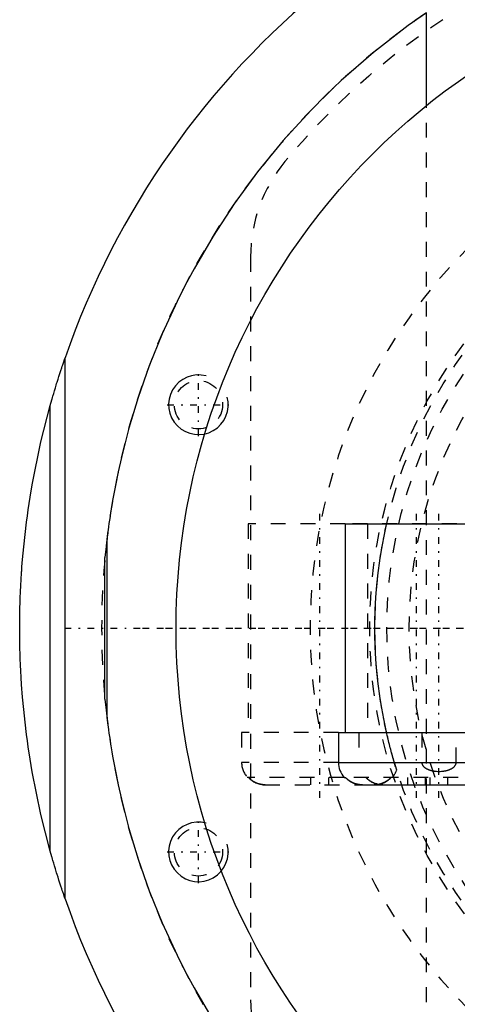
# Model space of a CAD drawing. Extents: x -906 to 181, y -120 to 120.
# Tile 2 of 12: x -906 to -876, y -25 to 41. Entities that reach past the tile are written whole.
import ezdxf

# ---------------------------------------------------------------- set-up
doc = ezdxf.new("R2010")
doc.units = 0
doc.linetypes.add('CENTER', pattern=[1.5, 0.45, -0.5, 0.05, -0.5])
doc.linetypes.add('DASHED', pattern=[2, 1, -1])
for name, color, linetype in [('AM_0', 7, 'CONTINUOUS'), ('AM_10', 7, 'CONTINUOUS'), ('AM_3', 7, 'DASHED'), ('AM_7', 7, 'CENTER')]:
    doc.layers.add(name, color=color, linetype=linetype)

msp = doc.modelspace()

# ---------------------------------------------------------------- linework, layer by layer
at = {"layer": 'AM_0', "color": 7, "linetype": 'CONTINUOUS'}
for p, q in [((-878.188, 35.077), (-878.188, 41.297)), ((-902.45, -18.145), (-902.45, 18.145)), ((-903.45, -14.946), (-903.45, 14.946)), ((-883.65, 7), (-883.65, -7)), ((-883.65, 7), (-874.156, 7)), ((-899.633, 6.047), (-899.773, 4.759)), ((-899.633, -6.047), (-899.633, 6.047)), ((-899.773, -4.759), (-899.773, 4.759)), ((-899.773, -4.759), (-899.633, -6.047)), ((-884.1, -7), (-884.1, -9)), ((-884.1, -7), (-874.156, -7)), ((-884.1, -9), (-873.6, -9)), ((-883.718, -10), (-883.634, -10)), ((-882.49, -10.5), (-875.172, -10.5))]:
    msp.add_line(p, q, dxfattribs=at)
for points in [[(-878.188, 41.297, 0), (-879.41, 40.436, 0), (-881.737, 38.636, 0), (-883.911, 36.743, 0), (-884.941, 35.765, 0), (-885.933, 34.768, 0), (-887.804, 32.724, 0), (-889.523, 30.625, 0), (-891.094, 28.483, 0), (-892.517, 26.311, 0), (-893.795, 24.124, 0), (-894.381, 23.029, 0), (-894.932, 21.935, 0), (-895.931, 19.757, 0), (-896.799, 17.603, 0), (-897.541, 15.488, 0), (-898.163, 13.428, 0), (-898.671, 11.452, 0), (-898.884, 10.505, 0), (-899.072, 9.59, 0), (-899.259, 8.574, 0), (-899.307, 8.296, 0), (-899.352, 8.026, 0), (-899.373, 7.893, 0), (-899.394, 7.762, 0), (-899.433, 7.508, 0), (-899.47, 7.263, 0), (-899.504, 7.028, 0), (-899.534, 6.807, 0), (-899.562, 6.601, 0), (-899.575, 6.504, 0), (-899.587, 6.413, 0), (-899.608, 6.246, 0), (-899.626, 6.106, 0), (-899.633, 6.047, 0)], [(-903.45, 14.946, 0), (-903.45, 14.946, 0), (-903.449, 14.947, 0), (-903.449, 14.948, 0), (-903.449, 14.948, 0), (-903.449, 14.948, 0), (-903.449, 14.949, 0), (-903.448, 14.95, 0), (-903.448, 14.951, 0), (-903.448, 14.953, 0), (-903.447, 14.954, 0), (-903.447, 14.955, 0), (-903.447, 14.955, 0), (-903.447, 14.957, 0), (-903.446, 14.958, 0), (-903.446, 14.96, 0), (-903.445, 14.962, 0), (-903.445, 14.964, 0), (-903.444, 14.965, 0), (-903.444, 14.966, 0), (-903.444, 14.968, 0), (-903.443, 14.97, 0), (-903.443, 14.971, 0), (-903.442, 14.972, 0), (-903.442, 14.975, 0), (-903.441, 14.977, 0), (-903.441, 14.978, 0), (-903.44, 14.98, 0), (-903.44, 14.982, 0), (-903.439, 14.985, 0), (-903.438, 14.987, 0), (-903.437, 14.99, 0), (-903.437, 14.993, 0), (-903.436, 14.994, 0), (-903.436, 14.996, 0), (-903.435, 14.999, 0), (-903.434, 15.002, 0), (-903.431, 15.013, 0), (-903.425, 15.032, 0), (-903.42, 15.053, 0), (-903.414, 15.074, 0), (-903.41, 15.086, 0), (-903.407, 15.097, 0), (-903.4, 15.121, 0), (-903.393, 15.147, 0), (-903.386, 15.173, 0), (-903.378, 15.2, 0), (-903.37, 15.227, 0), (-903.366, 15.241, 0), (-903.362, 15.255, 0), (-903.354, 15.284, 0), (-903.346, 15.313, 0), (-903.342, 15.327, 0), (-903.337, 15.342, 0), (-903.329, 15.371, 0), (-903.321, 15.4, 0), (-903.316, 15.415, 0), (-903.312, 15.429, 0), (-903.304, 15.458, 0), (-903.296, 15.487, 0), (-903.267, 15.586, 0), (-903.215, 15.761, 0), (-903.161, 15.942, 0), (-903.105, 16.128, 0), (-903.047, 16.318, 0), (-903.017, 16.414, 0), (-902.987, 16.51, 0), (-902.926, 16.705, 0), (-902.864, 16.901, 0), (-902.801, 17.097, 0), (-902.737, 17.293, 0), (-902.673, 17.487, 0), (-902.641, 17.584, 0), (-902.609, 17.68, 0), (-902.545, 17.869, 0), (-902.481, 18.054, 0), (-902.45, 18.145, 0)], [(-905.5, 0, 0), (-905.5, 0.012, 0), (-905.5, 0.035, 0), (-905.5, 0.058, 0), (-905.5, 0.07, 0), (-905.5, 0.082, 0), (-905.5, 0.105, 0), (-905.5, 0.128, 0), (-905.5, 0.152, 0), (-905.5, 0.175, 0), (-905.5, 0.199, 0), (-905.5, 0.21, 0), (-905.5, 0.222, 0), (-905.499, 0.245, 0), (-905.499, 0.269, 0), (-905.499, 0.292, 0), (-905.499, 0.315, 0), (-905.499, 0.339, 0), (-905.499, 0.35, 0), (-905.499, 0.362, 0), (-905.499, 0.385, 0), (-905.498, 0.409, 0), (-905.498, 0.42, 0), (-905.498, 0.432, 0), (-905.498, 0.455, 0), (-905.498, 0.479, 0), (-905.498, 0.49, 0), (-905.498, 0.502, 0), (-905.498, 0.525, 0), (-905.497, 0.549, 0), (-905.497, 0.572, 0), (-905.497, 0.595, 0), (-905.497, 0.619, 0), (-905.496, 0.631, 0), (-905.496, 0.642, 0), (-905.496, 0.666, 0), (-905.496, 0.689, 0), (-905.495, 0.712, 0), (-905.495, 0.736, 0), (-905.495, 0.759, 0), (-905.495, 0.771, 0), (-905.494, 0.782, 0), (-905.494, 0.806, 0), (-905.494, 0.829, 0), (-905.493, 0.852, 0), (-905.493, 0.876, 0), (-905.493, 0.899, 0), (-905.493, 0.911, 0), (-905.492, 0.922, 0), (-905.492, 0.946, 0), (-905.492, 0.969, 0), (-905.49, 1.051, 0), (-905.487, 1.191, 0), (-905.486, 1.261, 0), (-905.484, 1.331, 0), (-905.481, 1.471, 0), (-905.477, 1.611, 0), (-905.472, 1.751, 0), (-905.468, 1.891, 0), (-905.463, 2.031, 0), (-905.46, 2.101, 0), (-905.458, 2.171, 0), (-905.452, 2.311, 0), (-905.446, 2.451, 0), (-905.443, 2.521, 0), (-905.439, 2.591, 0), (-905.433, 2.731, 0), (-905.426, 2.871, 0), (-905.422, 2.941, 0), (-905.418, 3.011, 0), (-905.41, 3.151, 0), (-905.402, 3.291, 0), (-905.394, 3.431, 0), (-905.385, 3.571, 0), (-905.376, 3.71, 0), (-905.371, 3.78, 0), (-905.366, 3.85, 0), (-905.356, 3.99, 0), (-905.346, 4.13, 0), (-905.307, 4.619, 0), (-905.231, 5.456, 0), (-905.142, 6.292, 0), (-905.041, 7.126, 0), (-904.985, 7.543, 0), (-904.926, 7.959, 0), (-904.799, 8.79, 0), (-904.66, 9.619, 0), (-904.073, 12.502, 0), (-903.45, 14.946, 0)], [(-903.45, -14.946, 0), (-904.073, -12.502, 0), (-904.66, -9.619, 0), (-904.799, -8.79, 0), (-904.926, -7.959, 0), (-904.985, -7.543, 0), (-905.041, -7.126, 0), (-905.142, -6.292, 0), (-905.231, -5.456, 0), (-905.307, -4.619, 0), (-905.371, -3.78, 0), (-905.402, -3.291, 0), (-905.41, -3.151, 0), (-905.418, -3.011, 0), (-905.422, -2.941, 0), (-905.426, -2.871, 0), (-905.433, -2.731, 0), (-905.439, -2.591, 0), (-905.443, -2.521, 0), (-905.446, -2.451, 0), (-905.452, -2.311, 0), (-905.458, -2.171, 0), (-905.46, -2.101, 0), (-905.463, -2.031, 0), (-905.468, -1.891, 0), (-905.472, -1.751, 0), (-905.477, -1.611, 0), (-905.481, -1.471, 0), (-905.484, -1.331, 0), (-905.486, -1.261, 0), (-905.487, -1.191, 0), (-905.49, -1.051, 0), (-905.493, -0.911, 0), (-905.494, -0.829, 0), (-905.494, -0.806, 0), (-905.494, -0.782, 0), (-905.495, -0.771, 0), (-905.495, -0.759, 0), (-905.495, -0.736, 0), (-905.495, -0.712, 0), (-905.496, -0.689, 0), (-905.496, -0.666, 0), (-905.496, -0.642, 0), (-905.496, -0.631, 0), (-905.497, -0.619, 0), (-905.497, -0.595, 0), (-905.497, -0.572, 0), (-905.497, -0.549, 0), (-905.498, -0.525, 0), (-905.498, -0.502, 0), (-905.498, -0.49, 0), (-905.498, -0.479, 0), (-905.498, -0.455, 0), (-905.498, -0.432, 0), (-905.498, -0.42, 0), (-905.498, -0.409, 0), (-905.499, -0.385, 0), (-905.499, -0.362, 0), (-905.499, -0.35, 0), (-905.499, -0.339, 0), (-905.499, -0.315, 0), (-905.499, -0.292, 0), (-905.499, -0.269, 0), (-905.499, -0.245, 0), (-905.5, -0.222, 0), (-905.5, -0.21, 0), (-905.5, -0.199, 0), (-905.5, -0.175, 0), (-905.5, -0.152, 0), (-905.5, -0.128, 0), (-905.5, -0.105, 0), (-905.5, -0.082, 0), (-905.5, -0.07, 0), (-905.5, -0.058, 0), (-905.5, -0.035, 0), (-905.5, -0.012, 0), (-905.5, 0, 0)], [(-899.633, -6.047, 0), (-899.626, -6.106, 0), (-899.608, -6.246, 0), (-899.587, -6.413, 0), (-899.575, -6.504, 0), (-899.562, -6.601, 0), (-899.534, -6.807, 0), (-899.504, -7.028, 0), (-899.47, -7.263, 0), (-899.433, -7.508, 0), (-899.394, -7.762, 0), (-899.373, -7.893, 0), (-899.352, -8.026, 0), (-899.307, -8.296, 0), (-899.259, -8.574, 0), (-899.072, -9.59, 0), (-898.884, -10.505, 0), (-898.671, -11.452, 0), (-898.163, -13.428, 0), (-897.541, -15.488, 0), (-896.799, -17.603, 0), (-895.931, -19.757, 0), (-894.932, -21.935, 0), (-894.381, -23.029, 0), (-893.795, -24.124, 0), (-892.517, -26.311, 0)], [(-882.49, -10.5, 0), (-882.524, -10.5, 0), (-882.594, -10.497, 0), (-882.666, -10.49, 0), (-882.702, -10.486, 0), (-882.738, -10.48, 0), (-882.811, -10.467, 0), (-882.882, -10.451, 0), (-882.952, -10.431, 0), (-883.019, -10.409, 0), (-883.084, -10.384, 0), (-883.115, -10.371, 0), (-883.147, -10.357, 0), (-883.211, -10.325, 0), (-883.274, -10.29, 0), (-883.337, -10.252, 0), (-883.397, -10.211, 0), (-883.456, -10.167, 0), (-883.484, -10.144, 0), (-883.511, -10.121, 0), (-883.562, -10.074, 0), (-883.61, -10.026, 0), (-883.634, -10, 0)], [(-902.45, -18.145, 0), (-902.481, -18.054, 0), (-902.545, -17.869, 0), (-902.609, -17.68, 0), (-902.641, -17.584, 0), (-902.673, -17.487, 0), (-902.737, -17.293, 0), (-902.801, -17.097, 0), (-902.864, -16.901, 0), (-902.926, -16.705, 0), (-902.987, -16.51, 0), (-903.017, -16.414, 0), (-903.047, -16.318, 0), (-903.105, -16.128, 0), (-903.161, -15.942, 0), (-903.215, -15.761, 0), (-903.267, -15.586, 0), (-903.296, -15.487, 0), (-903.304, -15.458, 0), (-903.312, -15.429, 0), (-903.316, -15.415, 0), (-903.321, -15.4, 0), (-903.329, -15.371, 0), (-903.337, -15.342, 0), (-903.342, -15.327, 0), (-903.346, -15.313, 0), (-903.354, -15.284, 0), (-903.362, -15.255, 0), (-903.366, -15.241, 0), (-903.37, -15.227, 0), (-903.378, -15.2, 0), (-903.386, -15.173, 0), (-903.393, -15.147, 0), (-903.4, -15.121, 0), (-903.407, -15.097, 0), (-903.41, -15.086, 0), (-903.414, -15.074, 0), (-903.42, -15.053, 0), (-903.425, -15.032, 0), (-903.431, -15.013, 0), (-903.434, -15.002, 0), (-903.435, -14.999, 0), (-903.436, -14.996, 0), (-903.436, -14.994, 0), (-903.437, -14.993, 0), (-903.437, -14.99, 0), (-903.438, -14.987, 0), (-903.439, -14.985, 0), (-903.44, -14.982, 0), (-903.44, -14.98, 0), (-903.441, -14.978, 0), (-903.441, -14.977, 0), (-903.442, -14.975, 0), (-903.442, -14.972, 0), (-903.443, -14.971, 0), (-903.443, -14.97, 0), (-903.444, -14.968, 0), (-903.444, -14.966, 0), (-903.444, -14.965, 0), (-903.445, -14.964, 0), (-903.445, -14.962, 0), (-903.446, -14.96, 0), (-903.446, -14.958, 0), (-903.447, -14.957, 0), (-903.447, -14.955, 0), (-903.447, -14.955, 0), (-903.447, -14.954, 0), (-903.448, -14.953, 0), (-903.448, -14.951, 0), (-903.448, -14.95, 0), (-903.449, -14.949, 0), (-903.449, -14.948, 0), (-903.449, -14.948, 0), (-903.449, -14.948, 0), (-903.449, -14.947, 0), (-903.45, -14.946, 0), (-903.45, -14.946, 0)]]:
    msp.add_polyline3d(points, dxfattribs=at)
msp.add_circle((-850, 0), 45, dxfattribs=at)
for centre, radius, start, end in [((-850, 0), 55.5, 97.25319, 160.91684), ((-882.6, -9), 1.5, 180, 221.81031), ((-850, 0), 55.5, 199.08316, 262.74681)]:
    msp.add_arc(centre, radius, start, end, dxfattribs=at)
at = {"layer": 'AM_10', "color": 7, "linetype": 'CONTINUOUS'}
for centre in [(-893.5, 15), (-893.5, -15)]:
    msp.add_arc(centre, 2, 75, 15, dxfattribs=at)
at = {"layer": 'AM_3', "color": 6, "linetype": 'DASHED'}
for p, q in [((-878.188, -35.077), (-878.188, 35.077)), ((-890, 24.92), (-890, -24.92)), ((-890.15, 7), (-890.15, -7)), ((-883.65, 7), (-890.15, 7)), ((-874.156, 7), (-883.65, 7)), ((-882.15, 7), (-882.15, -7)), ((-890.6, -7), (-890.6, -9)), ((-884.1, -7), (-890.6, -7)), ((-882.725, -7), (-882.725, -9)), ((-878.502, -7), (-878.502, -9)), ((-876.198, -9), (-876.198, -7)), ((-884.1, -9), (-890.6, -9)), ((-880.188, -9.507), (-880.343, -9)), ((-883.718, -10), (-890.218, -10)), ((-889.028, -10.5), (-882.49, -10.5)), ((-885.95, -10.5), (-885.95, -10)), ((-884.75, -10.5), (-884.75, -10)), ((-874.066, -10), (-883.634, -10)), ((-882.49, -10.5), (-882.528, -10.5)), ((-882.235, -10.028), (-882.261, -10)), ((-881.672, -10.5), (-881.71, -10.5)), ((-879.45, -10.5), (-879.45, -10)), ((-878.25, -10.5), (-878.25, -10)), ((-877.95, -10.5), (-877.95, -10)), ((-876.75, -10.5), (-876.75, -10))]:
    msp.add_line(p, q, dxfattribs=at)
for points in [[(-880.866, -7, 0), (-880.878, -6.948, 0), (-880.901, -6.844, 0), (-880.925, -6.738, 0), (-880.936, -6.684, 0), (-880.948, -6.63, 0), (-880.971, -6.521, 0), (-880.994, -6.41, 0), (-881.017, -6.297, 0), (-881.04, -6.183, 0), (-881.063, -6.068, 0), (-881.074, -6.01, 0), (-881.085, -5.951, 0), (-881.108, -5.834, 0), (-881.13, -5.715, 0), (-881.152, -5.594, 0), (-881.173, -5.473, 0), (-881.195, -5.35, 0), (-881.205, -5.288, 0), (-881.216, -5.226, 0), (-881.236, -5.101, 0), (-881.257, -4.974, 0), (-881.267, -4.911, 0), (-881.325, -4.523, 0), (-881.43, -3.724, 0), (-881.517, -2.903, 0), (-881.582, -2.071, 0), (-881.626, -1.236, 0), (-881.647, -0.408, 0), (-881.65, 0, 0), (-881.647, 0.408, 0), (-881.626, 1.236, 0), (-881.582, 2.071, 0), (-881.517, 2.903, 0), (-881.43, 3.724, 0), (-881.325, 4.523, 0), (-881.267, 4.911, 0), (-881.257, 4.974, 0), (-881.236, 5.101, 0), (-881.216, 5.226, 0), (-881.205, 5.288, 0), (-881.195, 5.35, 0), (-881.173, 5.473, 0), (-881.152, 5.594, 0), (-881.13, 5.715, 0), (-881.108, 5.834, 0), (-881.085, 5.951, 0), (-881.074, 6.01, 0), (-881.063, 6.068, 0), (-881.04, 6.183, 0), (-881.017, 6.297, 0), (-880.994, 6.41, 0), (-880.971, 6.521, 0), (-880.948, 6.63, 0), (-880.936, 6.684, 0), (-880.925, 6.738, 0), (-880.901, 6.844, 0), (-880.878, 6.948, 0), (-880.866, 7, 0)], [(-880.343, -9, 0), (-880.357, -8.954, 0), (-880.384, -8.861, 0), (-880.412, -8.764, 0), (-880.427, -8.715, 0), (-880.441, -8.665, 0), (-880.47, -8.562, 0), (-880.499, -8.457, 0), (-880.529, -8.35, 0), (-880.558, -8.241, 0), (-880.588, -8.129, 0), (-880.603, -8.073, 0), (-880.618, -8.016, 0), (-880.648, -7.901, 0), (-880.678, -7.784, 0), (-880.708, -7.666, 0), (-880.737, -7.547, 0), (-880.766, -7.426, 0), (-880.781, -7.366, 0), (-880.795, -7.305, 0), (-880.824, -7.184, 0), (-880.852, -7.061, 0), (-880.866, -7, 0)], [(-878.502, -9, 0), (-878.502, -9.002, 0), (-878.502, -9.006, 0), (-878.502, -9.01, 0), (-878.502, -9.013, 0), (-878.502, -9.015, 0), (-878.502, -9.019, 0), (-878.502, -9.023, 0), (-878.501, -9.028, 0), (-878.501, -9.032, 0), (-878.5, -9.036, 0), (-878.5, -9.039, 0), (-878.5, -9.041, 0), (-878.499, -9.045, 0), (-878.499, -9.05, 0), (-878.498, -9.054, 0), (-878.497, -9.059, 0), (-878.496, -9.063, 0), (-878.496, -9.065, 0), (-878.495, -9.067, 0), (-878.494, -9.072, 0), (-878.493, -9.076, 0), (-878.493, -9.078, 0), (-878.492, -9.081, 0), (-878.491, -9.085, 0), (-878.49, -9.089, 0), (-878.489, -9.091, 0), (-878.489, -9.093, 0), (-878.488, -9.098, 0), (-878.486, -9.102, 0), (-878.481, -9.116, 0), (-878.472, -9.139, 0), (-878.46, -9.163, 0), (-878.447, -9.186, 0), (-878.432, -9.209, 0), (-878.425, -9.22, 0), (-878.417, -9.23, 0), (-878.4, -9.25, 0), (-878.383, -9.269, 0), (-878.365, -9.287, 0), (-878.346, -9.305, 0), (-878.326, -9.322, 0), (-878.316, -9.331, 0), (-878.305, -9.339, 0), (-878.283, -9.355, 0), (-878.261, -9.371, 0), (-878.25, -9.378, 0), (-878.239, -9.385, 0), (-878.217, -9.399, 0), (-878.195, -9.411, 0), (-878.184, -9.417, 0), (-878.173, -9.423, 0), (-878.151, -9.434, 0), (-878.128, -9.445, 0), (-878.105, -9.456, 0), (-878.081, -9.466, 0), (-878.058, -9.476, 0), (-878.046, -9.481, 0), (-878.034, -9.485, 0), (-878.009, -9.494, 0), (-877.984, -9.503, 0), (-877.959, -9.511, 0), (-877.934, -9.519, 0), (-877.909, -9.526, 0), (-877.896, -9.53, 0), (-877.883, -9.533, 0), (-877.857, -9.54, 0), (-877.831, -9.546, 0), (-877.805, -9.552, 0), (-877.779, -9.558, 0), (-877.753, -9.563, 0), (-877.74, -9.565, 0), (-877.726, -9.568, 0), (-877.7, -9.572, 0), (-877.674, -9.576, 0), (-877.647, -9.58, 0), (-877.621, -9.583, 0), (-877.594, -9.586, 0), (-877.581, -9.588, 0), (-877.568, -9.589, 0), (-877.542, -9.591, 0), (-877.516, -9.593, 0), (-877.425, -9.598, 0), (-877.35, -9.599, 0), (-877.275, -9.598, 0), (-877.184, -9.593, 0), (-877.158, -9.591, 0), (-877.132, -9.589, 0), (-877.119, -9.588, 0), (-877.106, -9.586, 0), (-877.079, -9.583, 0), (-877.053, -9.58, 0), (-877.026, -9.576, 0), (-877, -9.572, 0), (-876.974, -9.568, 0), (-876.96, -9.565, 0), (-876.947, -9.563, 0), (-876.921, -9.558, 0), (-876.895, -9.552, 0), (-876.869, -9.546, 0), (-876.843, -9.54, 0), (-876.817, -9.533, 0), (-876.804, -9.53, 0), (-876.791, -9.526, 0), (-876.766, -9.519, 0), (-876.741, -9.511, 0), (-876.716, -9.503, 0), (-876.691, -9.494, 0), (-876.666, -9.485, 0), (-876.654, -9.481, 0), (-876.642, -9.476, 0), (-876.619, -9.466, 0), (-876.595, -9.456, 0), (-876.572, -9.445, 0), (-876.549, -9.434, 0), (-876.527, -9.423, 0), (-876.516, -9.417, 0), (-876.505, -9.411, 0), (-876.483, -9.399, 0), (-876.461, -9.385, 0), (-876.45, -9.378, 0), (-876.439, -9.371, 0), (-876.417, -9.355, 0), (-876.395, -9.339, 0), (-876.384, -9.331, 0), (-876.374, -9.322, 0), (-876.354, -9.305, 0), (-876.335, -9.287, 0), (-876.317, -9.269, 0), (-876.3, -9.25, 0), (-876.283, -9.23, 0), (-876.275, -9.22, 0), (-876.268, -9.209, 0), (-876.253, -9.186, 0), (-876.24, -9.163, 0), (-876.228, -9.139, 0), (-876.222, -9.126, 0), (-876.221, -9.122, 0), (-876.219, -9.118, 0), (-876.219, -9.116, 0), (-876.218, -9.114, 0), (-876.217, -9.11, 0), (-876.215, -9.106, 0), (-876.214, -9.102, 0), (-876.212, -9.098, 0), (-876.211, -9.093, 0), (-876.211, -9.091, 0), (-876.21, -9.089, 0), (-876.209, -9.085, 0), (-876.208, -9.081, 0), (-876.207, -9.078, 0), (-876.207, -9.076, 0), (-876.206, -9.072, 0), (-876.205, -9.067, 0), (-876.204, -9.065, 0), (-876.204, -9.063, 0), (-876.203, -9.059, 0), (-876.202, -9.054, 0), (-876.201, -9.05, 0), (-876.201, -9.045, 0), (-876.2, -9.041, 0), (-876.2, -9.039, 0), (-876.2, -9.036, 0), (-876.199, -9.032, 0), (-876.199, -9.028, 0), (-876.198, -9.023, 0), (-876.198, -9.019, 0), (-876.198, -9.015, 0), (-876.198, -9.013, 0), (-876.198, -9.01, 0), (-876.198, -9.006, 0), (-876.198, -9.002, 0), (-876.198, -9, 0)], [(-890.134, -10, 0), (-890.11, -10.026, 0), (-890.062, -10.074, 0), (-890.011, -10.121, 0), (-889.984, -10.144, 0), (-889.956, -10.167, 0), (-889.897, -10.211, 0), (-889.837, -10.252, 0), (-889.774, -10.29, 0), (-889.711, -10.325, 0), (-889.647, -10.357, 0), (-889.615, -10.371, 0), (-889.584, -10.384, 0), (-889.519, -10.409, 0), (-889.452, -10.431, 0), (-889.382, -10.451, 0), (-889.311, -10.467, 0), (-889.238, -10.48, 0), (-889.202, -10.486, 0), (-889.166, -10.49, 0), (-889.094, -10.497, 0), (-889.024, -10.5, 0), (-888.99, -10.5, 0)], [(-889.351, -10.458, 0), (-889.377, -10.452, 0), (-889.427, -10.438, 0), (-889.477, -10.423, 0), (-889.501, -10.415, 0), (-889.525, -10.407, 0), (-889.571, -10.389, 0), (-889.616, -10.37, 0), (-889.662, -10.35, 0), (-889.708, -10.327, 0), (-889.753, -10.302, 0), (-889.776, -10.289, 0), (-889.799, -10.276, 0), (-889.843, -10.248, 0), (-889.887, -10.218, 0), (-889.93, -10.187, 0), (-889.971, -10.155, 0), (-890.01, -10.122, 0), (-890.029, -10.105, 0), (-890.047, -10.088, 0), (-890.083, -10.054, 0), (-890.117, -10.018, 0), (-890.134, -10, 0)], [(-889.028, -10.5, 0), (-889.081, -10.497, 0), (-889.188, -10.488, 0), (-889.252, -10.478, 0), (-889.27, -10.475, 0), (-889.288, -10.472, 0), (-889.297, -10.47, 0), (-889.306, -10.468, 0), (-889.324, -10.464, 0), (-889.342, -10.46, 0), (-889.351, -10.458, 0)], [(-883.634, -10, 0), (-883.626, -10.009, 0), (-883.61, -10.026, 0), (-883.593, -10.043, 0), (-883.585, -10.052, 0), (-883.577, -10.06, 0), (-883.56, -10.076, 0), (-883.542, -10.092, 0), (-883.525, -10.108, 0), (-883.506, -10.125, 0), (-883.488, -10.14, 0), (-883.478, -10.148, 0), (-883.469, -10.156, 0), (-883.449, -10.172, 0), (-883.43, -10.187, 0), (-883.409, -10.202, 0), (-883.389, -10.217, 0), (-883.368, -10.231, 0), (-883.358, -10.238, 0), (-883.347, -10.245, 0), (-883.326, -10.259, 0), (-883.304, -10.272, 0), (-883.294, -10.279, 0)], [(-883.294, -10.279, 0), (-883.304, -10.272, 0), (-883.326, -10.259, 0), (-883.347, -10.245, 0), (-883.358, -10.238, 0), (-883.368, -10.231, 0), (-883.389, -10.217, 0), (-883.409, -10.202, 0), (-883.43, -10.187, 0), (-883.449, -10.172, 0), (-883.469, -10.156, 0), (-883.478, -10.148, 0), (-883.488, -10.14, 0), (-883.506, -10.125, 0), (-883.525, -10.108, 0), (-883.542, -10.092, 0), (-883.56, -10.076, 0), (-883.577, -10.06, 0), (-883.585, -10.052, 0), (-883.593, -10.043, 0), (-883.61, -10.026, 0), (-883.626, -10.009, 0), (-883.634, -10, 0)], [(-883.294, -10.279, 0), (-883.282, -10.286, 0), (-883.258, -10.3, 0), (-883.234, -10.313, 0), (-883.222, -10.319, 0), (-883.21, -10.325, 0), (-883.187, -10.338, 0), (-883.163, -10.349, 0), (-883.139, -10.36, 0), (-883.115, -10.371, 0), (-883.091, -10.381, 0), (-883.08, -10.386, 0), (-883.068, -10.39, 0), (-883.044, -10.4, 0), (-883.019, -10.409, 0), (-882.994, -10.417, 0), (-882.969, -10.426, 0), (-882.943, -10.434, 0), (-882.93, -10.437, 0), (-882.917, -10.441, 0), (-882.891, -10.448, 0), (-882.864, -10.455, 0), (-882.851, -10.458, 0)], [(-882.528, -10.5, 0), (-882.55, -10.499, 0), (-882.594, -10.497, 0), (-882.639, -10.493, 0), (-882.661, -10.491, 0), (-882.684, -10.488, 0), (-882.729, -10.482, 0), (-882.774, -10.474, 0), (-882.819, -10.465, 0), (-882.864, -10.455, 0), (-882.908, -10.444, 0), (-882.93, -10.438, 0), (-882.952, -10.431, 0), (-882.994, -10.417, 0), (-883.036, -10.403, 0), (-883.076, -10.387, 0), (-883.115, -10.371, 0), (-883.155, -10.353, 0), (-883.174, -10.343, 0), (-883.194, -10.334, 0), (-883.234, -10.313, 0), (-883.274, -10.29, 0), (-883.294, -10.279, 0)], [(-882.851, -10.458, 0), (-882.842, -10.46, 0), (-882.824, -10.464, 0), (-882.806, -10.468, 0), (-882.797, -10.47, 0), (-882.788, -10.472, 0), (-882.77, -10.475, 0), (-882.752, -10.478, 0), (-882.688, -10.488, 0), (-882.581, -10.497, 0), (-882.528, -10.5, 0)], [(-882.261, -10, 0), (-882.243, -10.02, 0), (-882.206, -10.057, 0), (-882.168, -10.094, 0), (-882.148, -10.112, 0), (-882.128, -10.13, 0), (-882.085, -10.165, 0), (-882.041, -10.199, 0), (-881.995, -10.232, 0), (-881.948, -10.263, 0), (-881.899, -10.292, 0), (-881.875, -10.306, 0), (-881.851, -10.319, 0), (-881.802, -10.344, 0), (-881.753, -10.366, 0), (-881.704, -10.387, 0), (-881.655, -10.406, 0), (-881.604, -10.424, 0), (-881.577, -10.432, 0), (-881.551, -10.44, 0), (-881.497, -10.454, 0), (-881.442, -10.467, 0), (-881.414, -10.472, 0)], [(-882.058, -10.186, 0), (-882.09, -10.161, 0), (-882.152, -10.109, 0), (-882.208, -10.055, 0), (-882.235, -10.028, 0)], [(-881.414, -10.472, 0), (-881.434, -10.468, 0), (-881.473, -10.46, 0), (-881.513, -10.45, 0), (-881.532, -10.445, 0), (-881.551, -10.44, 0), (-881.589, -10.428, 0), (-881.626, -10.416, 0), (-881.663, -10.403, 0), (-881.698, -10.389, 0), (-881.732, -10.375, 0), (-881.75, -10.368, 0), (-881.767, -10.36, 0), (-881.802, -10.343, 0), (-881.837, -10.326, 0), (-881.872, -10.307, 0), (-881.907, -10.287, 0), (-881.942, -10.266, 0), (-881.959, -10.255, 0), (-881.976, -10.244, 0), (-882.009, -10.222, 0), (-882.042, -10.198, 0), (-882.058, -10.186, 0)], [(-881.71, -10.5, 0), (-881.676, -10.5, 0), (-881.606, -10.497, 0), (-881.534, -10.49, 0), (-881.498, -10.486, 0), (-881.462, -10.48, 0), (-881.389, -10.467, 0), (-881.318, -10.451, 0), (-881.248, -10.431, 0), (-881.181, -10.409, 0), (-881.116, -10.384, 0), (-881.085, -10.371, 0), (-881.053, -10.357, 0), (-880.989, -10.325, 0), (-880.926, -10.29, 0), (-880.863, -10.252, 0), (-880.803, -10.211, 0), (-880.744, -10.167, 0), (-880.716, -10.144, 0), (-880.689, -10.121, 0), (-880.638, -10.074, 0), (-880.59, -10.026, 0), (-880.566, -10, 0)], [(-881.349, -10.458, 0), (-881.358, -10.46, 0), (-881.376, -10.464, 0), (-881.394, -10.468, 0), (-881.403, -10.47, 0), (-881.412, -10.472, 0), (-881.43, -10.475, 0), (-881.448, -10.478, 0), (-881.512, -10.488, 0), (-881.619, -10.497, 0), (-881.672, -10.5, 0)], [(-881.414, -10.472, 0), (-881.364, -10.481, 0), (-881.264, -10.493, 0), (-881.166, -10.499, 0), (-881.119, -10.5, 0)], [(-881.119, -10.5, 0), (-881.166, -10.499, 0), (-881.264, -10.493, 0), (-881.364, -10.481, 0), (-881.414, -10.472, 0)], [(-880.837, -10.234, 0), (-880.85, -10.243, 0), (-880.877, -10.261, 0), (-880.904, -10.278, 0), (-880.918, -10.286, 0), (-880.932, -10.294, 0), (-880.96, -10.309, 0), (-880.987, -10.324, 0), (-881.015, -10.339, 0), (-881.043, -10.352, 0), (-881.071, -10.365, 0), (-881.085, -10.371, 0), (-881.099, -10.377, 0), (-881.126, -10.388, 0), (-881.154, -10.399, 0), (-881.183, -10.409, 0), (-881.212, -10.419, 0), (-881.242, -10.429, 0), (-881.257, -10.434, 0), (-881.272, -10.438, 0), (-881.302, -10.447, 0), (-881.333, -10.455, 0), (-881.349, -10.458, 0)], [(-880.566, -10, 0), (-880.573, -10.007, 0), (-880.586, -10.022, 0), (-880.599, -10.036, 0), (-880.606, -10.043, 0), (-880.613, -10.049, 0), (-880.626, -10.063, 0), (-880.64, -10.076, 0), (-880.654, -10.089, 0), (-880.669, -10.103, 0), (-880.683, -10.116, 0), (-880.691, -10.122, 0), (-880.699, -10.129, 0), (-880.714, -10.142, 0), (-880.729, -10.155, 0), (-880.745, -10.167, 0), (-880.761, -10.18, 0), (-880.778, -10.192, 0), (-880.786, -10.199, 0), (-880.794, -10.205, 0), (-880.811, -10.217, 0), (-880.828, -10.228, 0), (-880.837, -10.234, 0)]]:
    msp.add_polyline3d(points, dxfattribs=at)
for centre, radius in [((-850, 0), 32), ((-850, 0), 31.65), ((-850, 0), 30.85), ((-850, 0), 29.35), ((-893.5, 15), 1.621), ((-893.5, -15), 1.621)]:
    msp.add_circle(centre, radius, dxfattribs=at)
for centre, radius, start, end in [((-850, 0), 50, 90, 270), ((-850, 0), 49, 123.55731, 140.28486), ((-850, 0), 36, 90, 270), ((-880, 24.92), 10, 140.28486, 180), ((-889.1, -9), 1.5, 180, 221.81031), ((-881.6, -9), 1.5, 318.18969, 340.2378), ((-880, -24.92), 10, 180, 219.71514)]:
    msp.add_arc(centre, radius, start, end, dxfattribs=at)
at = {"layer": 'AM_7', "color": 4, "linetype": 'CENTER'}
for p, q in [((-893.5, 12.9), (-893.5, 17.1)), ((-895.6, 15), (-891.4, 15)), ((-885.35, -11.375), (-885.35, 7.875)), ((-878.85, -11.375), (-878.85, 7.875)), ((-878.85, -11.375), (-878.85, 7.875)), ((-877.35, -11.375), (-877.35, 7.875)), ((-902.5, 0), (-797.5, 0)), ((-882.392, 0), (-817.608, 0)), ((-897.25, 0), (-802.75, 0)), ((-893.5, -17.1), (-893.5, -12.9)), ((-895.6, -15), (-891.4, -15))]:
    msp.add_line(p, q, dxfattribs=at)

doc.saveas('drawing.dxf')
